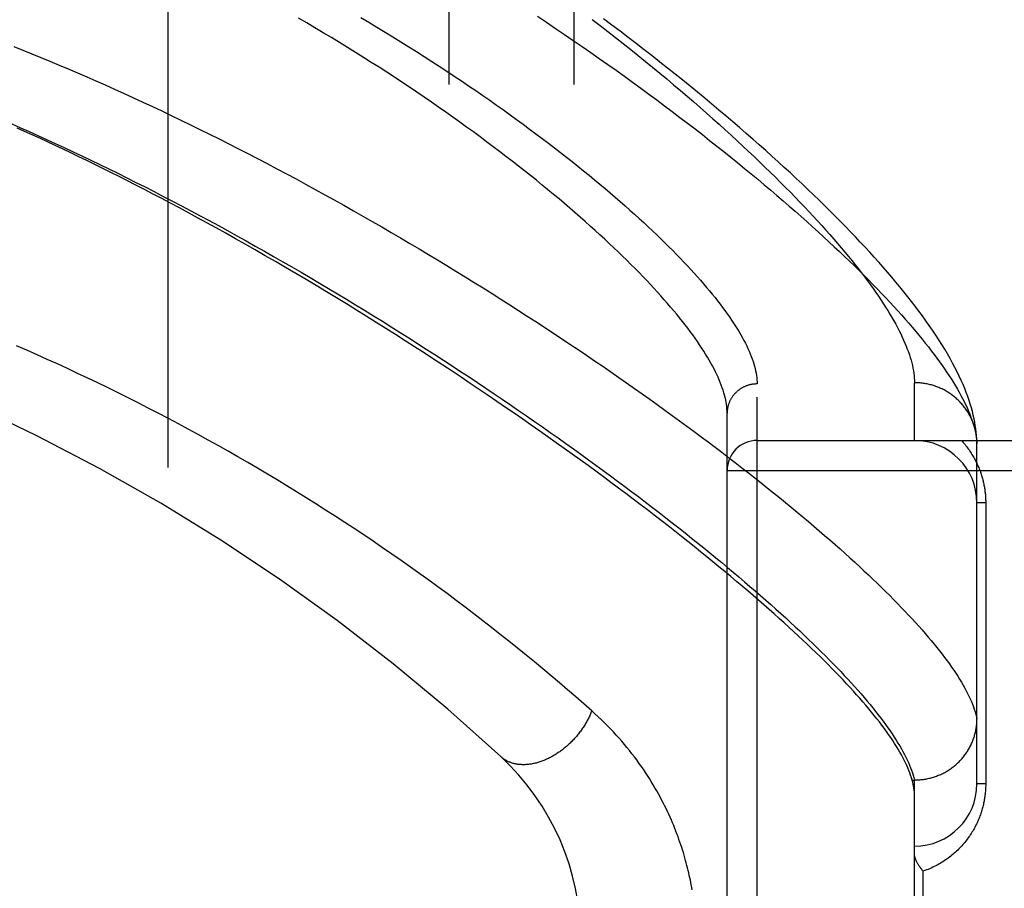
# Model space of a CAD drawing. Header units: inches. Extents: x 0 to 200, y 0 to 129.
# Tile 132 of 256: x 39.419 to 40.404, y 72.612 to 73.482. Entities that reach past the tile are written whole.
import ezdxf

# ---------------------------------------------------------------- set-up
doc = ezdxf.new("R2010")
doc.units = ezdxf.units.IN
doc.header["$LTSCALE"] = 11
doc.header["$MEASUREMENT"] = 0
doc.linetypes.add('HIDDEN', pattern=[0.2, 0.1, -0.1])
for name, color, linetype in [('DEFAULT_2', 8, 'HIDDEN'), ('LEFTHAND_DOOR_ASSEMBLY', 7, 'CONTINUOUS'), ('SUBPANEL', 7, 'CONTINUOUS')]:
    doc.layers.add(name, color=color, linetype=linetype)

msp = doc.modelspace()

# ---------------------------------------------------------------- linework, layer by layer
at = {"layer": 'DEFAULT_2', "color": 8, "linetype": 'HIDDEN'}
msp.add_line((39.5678, 35.6338), (39.5678, 92.7378), dxfattribs=at)
at = {"layer": 'LEFTHAND_DOOR_ASSEMBLY', "color": 8, "linetype": 'HIDDEN'}
for p, q in [((40.15705, 72.00423), (40.15705, 73.11737)), ((40.31455, 73.0608), (40.31455, 73.11861)), ((40.12705, 72.03362), (40.12705, 73.08798)), ((40.15705, 73.0608), (41.21905, 73.0608)), ((40.37705, 73.05742), (40.37701, 73.05982)), ((40.37705, 72.71705), (40.37705, 73.05742)), ((40.12705, 73.0308), (41.21905, 73.0308)), ((40.38584, 72.9983), (40.37705, 72.9983)), ((40.38584, 72.9983), (40.38584, 72.71705)), ((40.31218, 72.72083), (40.31455, 72.72083)), ((40.31455, 72.72083), (40.3157, 72.72084)), ((40.31455, 72.40078), (40.31455, 72.72083)), ((40.38584, 72.71705), (40.37705, 72.71705)), ((40.32334, 72.49205), (40.32334, 72.62955))]:
    msp.add_line(p, q, dxfattribs=at)
for points in [[(40.12705, 73.08798), (40.12701, 73.0901), (40.12689, 73.09226), (40.12669, 73.09446), (40.12641, 73.0967), (40.12605, 73.09898), (40.12561, 73.10131), (40.12509, 73.10367), (40.12448, 73.10608), (40.1238, 73.10853), (40.12303, 73.11102), (40.12218, 73.11356), (40.12125, 73.11613), (40.12024, 73.11875), (40.11915, 73.12141), (40.11797, 73.12412), (40.11671, 73.12686), (40.11536, 73.12965), (40.11393, 73.13248), (40.11242, 73.13535), (40.11083, 73.13827), (40.10915, 73.14123), (40.10738, 73.14423), (40.10553, 73.14727), (40.1036, 73.15036), (40.10158, 73.15348), (40.09947, 73.15666), (40.09728, 73.15987), (40.095, 73.16313), (40.09264, 73.16643), (40.09019, 73.16977), (40.08765, 73.17315), (40.08502, 73.17658), (40.0823, 73.18005), (40.0795, 73.18356), (40.07661, 73.18711), (40.07363, 73.19071), (40.07056, 73.19434), (40.06741, 73.19802), (40.06416, 73.20174), (40.06082, 73.2055), (40.05739, 73.2093), (40.05388, 73.21314), (40.05027, 73.21703), (40.04657, 73.22095), (40.04278, 73.22491), (40.0389, 73.22892), (40.03493, 73.23296), (40.03086, 73.23704), (40.02671, 73.24116), (40.02246, 73.24532), (40.01812, 73.24951), (40.01369, 73.25374), (40.00917, 73.25801), (40.00455, 73.26232), (39.99984, 73.26666), (39.99504, 73.27103), (39.99015, 73.27544), (39.98516, 73.27989), (39.98008, 73.28436), (39.97491, 73.28887), (39.96965, 73.29342), (39.96429, 73.29799), (39.95885, 73.30259), (39.95331, 73.30722), (39.94768, 73.31188), (39.94196, 73.31657), (39.93614, 73.32129), (39.93024, 73.32603), (39.92425, 73.33079), (39.91816, 73.33558), (39.91199, 73.34039), (39.90573, 73.34523), (39.89938, 73.35008), (39.89294, 73.35495), (39.88642, 73.35984), (39.87981, 73.36475), (39.87311, 73.36967), (39.86633, 73.3746), (39.85947, 73.37955), (39.85252, 73.38451), (39.84549, 73.38948), (39.83838, 73.39446), (39.83119, 73.39945), (39.82392, 73.40444), (39.81657, 73.40943), (39.80915, 73.41443), (39.80165, 73.41942), (39.79408, 73.42442), (39.78644, 73.42941), (39.77872, 73.4344), (39.77094, 73.43938), (39.76309, 73.44436), (39.75517, 73.44932), (39.74719, 73.45428), (39.73914, 73.45922), (39.73103, 73.46415), (39.72287, 73.46906), (39.71464, 73.47395), (39.70636, 73.47882), (39.69803, 73.48368)], [(39.76038, 73.48431), (39.76855, 73.47945), (39.77666, 73.47459), (39.7847, 73.46971), (39.79268, 73.46483), (39.80058, 73.45994), (39.80841, 73.45505), (39.81617, 73.45015), (39.82385, 73.44526), (39.83146, 73.44036), (39.83899, 73.43546), (39.84644, 73.43057), (39.85382, 73.42568), (39.86111, 73.4208), (39.86832, 73.41592), (39.87545, 73.41106), (39.8825, 73.4062), (39.88946, 73.40136), (39.89633, 73.39652), (39.90313, 73.39171), (39.90983, 73.3869), (39.91645, 73.38212), (39.92298, 73.37735), (39.92942, 73.3726), (39.93577, 73.36787), (39.94203, 73.36316), (39.94821, 73.35848), (39.95429, 73.35381), (39.96028, 73.34917), (39.96618, 73.34456), (39.97199, 73.33997), (39.97771, 73.33541), (39.98334, 73.33088), (39.98887, 73.32637), (39.99432, 73.32189), (39.99967, 73.31745), (40.00492, 73.31303), (40.01009, 73.30865), (40.01516, 73.30429), (40.02014, 73.29997), (40.02503, 73.29569), (40.02983, 73.29143), (40.03453, 73.28721), (40.03914, 73.28303), (40.04366, 73.27888), (40.04809, 73.27477), (40.05242, 73.27069), (40.05667, 73.26665), (40.06082, 73.26264), (40.06488, 73.25868), (40.06885, 73.25475), (40.07272, 73.25086), (40.07651, 73.24701), (40.08021, 73.24319), (40.08381, 73.23942), (40.08733, 73.23568), (40.09075, 73.23198), (40.09409, 73.22833), (40.09733, 73.22471), (40.10049, 73.22113), (40.10356, 73.21759), (40.10654, 73.2141), (40.10943, 73.21064), (40.11223, 73.20722), (40.11495, 73.20385), (40.11757, 73.20051), (40.12011, 73.19722), (40.12257, 73.19396), (40.12493, 73.19075), (40.12721, 73.18758), (40.12941, 73.18445), (40.13152, 73.18136), (40.13354, 73.17831), (40.13548, 73.1753), (40.13733, 73.17234), (40.13909, 73.16941), (40.14078, 73.16653), (40.14238, 73.16368), (40.14389, 73.16088), (40.14532, 73.15812), (40.14667, 73.1554), (40.14793, 73.15272), (40.14911, 73.15008), (40.15021, 73.14748), (40.15123, 73.14492), (40.15216, 73.14241), (40.15301, 73.13993), (40.15378, 73.1375), (40.15447, 73.1351), (40.15508, 73.13275), (40.1556, 73.13043), (40.15605, 73.12816), (40.15641, 73.12593), (40.15669, 73.12373), (40.15689, 73.12157), (40.15701, 73.11945), (40.15705, 73.11737)], [(39.93741, 73.48548), (39.94646, 73.47945), (39.95544, 73.47343), (39.96433, 73.4674), (39.97315, 73.46138), (39.98188, 73.45537), (39.99054, 73.44936), (39.9991, 73.44337), (40.00759, 73.43738), (40.01598, 73.43141), (40.02429, 73.42545), (40.03251, 73.4195), (40.04064, 73.41358), (40.04868, 73.40767), (40.05662, 73.40178), (40.06447, 73.39592), (40.07223, 73.39008), (40.0799, 73.38426), (40.08746, 73.37847), (40.09494, 73.37271), (40.10231, 73.36697), (40.10959, 73.36127), (40.11677, 73.35559), (40.12385, 73.34995), (40.13084, 73.34434), (40.13772, 73.33877), (40.14451, 73.33322), (40.1512, 73.32772), (40.15778, 73.32225), (40.16427, 73.31682), (40.17065, 73.31143), (40.17694, 73.30607), (40.18312, 73.30076), (40.18921, 73.29548), (40.19519, 73.29025), (40.20107, 73.28506), (40.20685, 73.27991), (40.21254, 73.2748), (40.21812, 73.26974), (40.2236, 73.26472), (40.22897, 73.25975), (40.23425, 73.25482), (40.23943, 73.24993), (40.24451, 73.24509), (40.24949, 73.2403), (40.25437, 73.23555), (40.25915, 73.23085), (40.26383, 73.2262), (40.26841, 73.22159), (40.27289, 73.21703), (40.27728, 73.21252), (40.28156, 73.20805), (40.28575, 73.20364), (40.28984, 73.19927), (40.29383, 73.19495), (40.29773, 73.19068), (40.30152, 73.18645), (40.30522, 73.18228), (40.30883, 73.17815), (40.31233, 73.17408), (40.31575, 73.17005), (40.31906, 73.16607), (40.32228, 73.16214), (40.32541, 73.15826), (40.32844, 73.15443), (40.33138, 73.15064), (40.33422, 73.14691), (40.33697, 73.14322), (40.33963, 73.13959), (40.34219, 73.136), (40.34466, 73.13246), (40.34703, 73.12897), (40.34932, 73.12553), (40.35151, 73.12214), (40.35361, 73.1188), (40.35562, 73.1155), (40.35753, 73.11226), (40.35936, 73.10906), (40.36109, 73.10591), (40.36274, 73.10281), (40.36429, 73.09976), (40.36576, 73.09676), (40.36713, 73.0938), (40.36841, 73.0909), (40.36961, 73.08804), (40.37072, 73.08523), (40.37173, 73.08246), (40.37266, 73.07975), (40.3735, 73.07708), (40.37425, 73.07446)], [(39.99215, 73.48232), (40.00002, 73.47625), (40.0078, 73.4702), (40.01549, 73.46417), (40.02308, 73.45817), (40.03058, 73.45219), (40.03798, 73.44623), (40.04528, 73.44031), (40.05248, 73.43441), (40.05958, 73.42855), (40.06659, 73.42271), (40.07349, 73.41691), (40.0803, 73.41114), (40.087, 73.40541), (40.09361, 73.39972), (40.10011, 73.39406), (40.10651, 73.38844), (40.11281, 73.38286), (40.11901, 73.37732), (40.12511, 73.37182), (40.13111, 73.36636), (40.137, 73.36094), (40.1428, 73.35557), (40.14849, 73.35024), (40.15408, 73.34496), (40.15957, 73.33972), (40.16496, 73.33452), (40.17025, 73.32938), (40.17543, 73.32427), (40.18052, 73.31922), (40.1855, 73.31422), (40.19039, 73.30926), (40.19517, 73.30435), (40.19986, 73.29949), (40.20445, 73.29467), (40.20893, 73.28991), (40.21332, 73.2852), (40.21761, 73.28054), (40.2218, 73.27592), (40.2259, 73.27136), (40.2299, 73.26685), (40.2338, 73.26239), (40.2376, 73.25797), (40.24131, 73.25361), (40.24492, 73.24931), (40.24843, 73.24505), (40.25185, 73.24084), (40.25517, 73.23669), (40.2584, 73.23258), (40.26154, 73.22853), (40.26458, 73.22453), (40.26753, 73.22058), (40.27038, 73.21668), (40.27315, 73.21283), (40.27582, 73.20904), (40.27839, 73.20529), (40.28088, 73.2016), (40.28327, 73.19796), (40.28558, 73.19436), (40.28779, 73.19082), (40.28991, 73.18733), (40.29195, 73.1839), (40.29389, 73.18051), (40.29575, 73.17717), (40.29751, 73.17389), (40.29919, 73.17065), (40.30077, 73.16747), (40.30227, 73.16433), (40.30368, 73.16125), (40.30501, 73.15821), (40.30625, 73.15523), (40.3074, 73.1523), (40.30846, 73.14941), (40.30944, 73.14658), (40.31033, 73.14379), (40.31113, 73.14105), (40.31185, 73.13837), (40.31249, 73.13573), (40.31304, 73.13314), (40.3135, 73.1306), (40.31388, 73.1281), (40.31418, 73.12566), (40.31439, 73.12326), (40.31451, 73.12091), (40.31455, 73.11861)], [(40.37701, 73.05982), (40.37685, 73.06278), (40.37662, 73.06586), (40.3763, 73.06904), (40.3759, 73.0723), (40.3754, 73.07564), (40.37481, 73.07905), (40.37413, 73.08254), (40.37334, 73.08609), (40.37245, 73.08971), (40.37145, 73.09339), (40.37035, 73.09713), (40.36913, 73.10093), (40.3678, 73.1048), (40.36636, 73.10874), (40.36479, 73.11275), (40.36311, 73.11682), (40.3613, 73.12097), (40.35936, 73.12519), (40.35728, 73.12948), (40.35508, 73.13384), (40.35274, 73.13829), (40.35026, 73.1428), (40.34765, 73.14739), (40.3449, 73.15205), (40.34202, 73.15675), (40.33903, 73.1615), (40.33592, 73.16628), (40.3327, 73.17108), (40.3294, 73.17589), (40.326, 73.1807), (40.32254, 73.1855), (40.31899, 73.1903), (40.31535, 73.19511), (40.31164, 73.19992), (40.30785, 73.20475), (40.30396, 73.2096), (40.29999, 73.21447), (40.29593, 73.21936), (40.29179, 73.22428), (40.28755, 73.22922), (40.28323, 73.23419), (40.27883, 73.23918), (40.27434, 73.24419), (40.26976, 73.24924), (40.26509, 73.25431), (40.26034, 73.25941), (40.2555, 73.26454), (40.25057, 73.2697), (40.24555, 73.27489), (40.24044, 73.28012), (40.23524, 73.28538), (40.22995, 73.29067), (40.22456, 73.296), (40.21909, 73.30136), (40.21352, 73.30675), (40.20786, 73.31218), (40.20211, 73.31764), (40.19627, 73.32313), (40.19034, 73.32866), (40.18431, 73.33422), (40.17819, 73.33982), (40.17197, 73.34545), (40.16566, 73.35111), (40.15926, 73.3568), (40.15276, 73.36253), (40.14617, 73.36829), (40.13949, 73.37409), (40.13271, 73.37991), (40.12584, 73.38576), (40.11887, 73.39165), (40.11181, 73.39756), (40.10466, 73.4035), (40.09742, 73.40947), (40.09008, 73.41546), (40.08265, 73.42148), (40.07512, 73.42752), (40.06751, 73.43359), (40.0598, 73.43968), (40.05201, 73.4458), (40.04412, 73.45193), (40.03614, 73.45808), (40.02808, 73.46426), (40.01992, 73.47044), (40.01168, 73.47664), (40.00335, 73.48286)], [(39.41328, 73.45514), (39.42225, 73.45158), (39.43126, 73.44796), (39.44032, 73.44427), (39.44941, 73.44052), (39.45855, 73.43671), (39.46773, 73.43283), (39.47694, 73.42889), (39.48619, 73.42489), (39.49548, 73.42082), (39.50481, 73.4167), (39.51416, 73.41251), (39.52355, 73.40827), (39.53296, 73.40396), (39.5424, 73.3996), (39.55186, 73.39518), (39.56136, 73.3907), (39.57087, 73.38617), (39.58041, 73.38158), (39.58996, 73.37693), (39.59953, 73.37223), (39.60912, 73.36748), (39.61871, 73.36268), (39.62832, 73.35783), (39.63793, 73.35293), (39.64755, 73.34799), (39.65717, 73.34299), (39.66679, 73.33796), (39.67641, 73.33288), (39.68603, 73.32776), (39.69563, 73.3226), (39.70523, 73.3174), (39.71482, 73.31216), (39.72439, 73.30689), (39.73395, 73.30158), (39.74349, 73.29624), (39.75302, 73.29087), (39.76251, 73.28548), (39.77198, 73.28005), (39.78142, 73.27461), (39.79083, 73.26914), (39.80021, 73.26364), (39.80955, 73.25813), (39.81886, 73.2526), (39.82812, 73.24705), (39.83735, 73.24149), (39.84654, 73.23591), (39.85569, 73.23032), (39.86478, 73.22472), (39.87383, 73.21911), (39.88283, 73.2135), (39.89177, 73.20787), (39.90066, 73.20225), (39.9095, 73.19662), (39.91827, 73.191), (39.92699, 73.18537), (39.93564, 73.17975), (39.94424, 73.17413), (39.95277, 73.16851), (39.96123, 73.16291), (39.96963, 73.15731), (39.97795, 73.15172), (39.98621, 73.14614), (39.9944, 73.14058), (40.00252, 73.13503), (40.01056, 73.12949), (40.01853, 73.12397), (40.02642, 73.11846), (40.03424, 73.11298), (40.04198, 73.10751), (40.04964, 73.10206), (40.05722, 73.09664), (40.06473, 73.09123), (40.07215, 73.08585), (40.07949, 73.0805), (40.08675, 73.07517), (40.09393, 73.06986), (40.10102, 73.06458), (40.10803, 73.05933), (40.11495, 73.05411), (40.12179, 73.04892), (40.12854, 73.04376), (40.13521, 73.03863), (40.14179, 73.03353), (40.14829, 73.02846), (40.15469, 73.02342), (40.16101, 73.01842), (40.16724, 73.01345), (40.17338, 73.00852), (40.17944, 73.00362), (40.1854, 72.99876), (40.19127, 72.99393), (40.19706, 72.98914), (40.20275, 72.98439), (40.20836, 72.97967), (40.21388, 72.97499), (40.2193, 72.97035), (40.22464, 72.96575), (40.22988, 72.96118), (40.23503, 72.95666), (40.24009, 72.95217), (40.24506, 72.94773), (40.24994, 72.94332), (40.25473, 72.93896), (40.25943, 72.93463), (40.26403, 72.93035), (40.26855, 72.92611), (40.27297, 72.92191), (40.2773, 72.91775), (40.28154, 72.91363), (40.28569, 72.90956), (40.28975, 72.90552), (40.29371, 72.90153), (40.29758, 72.89759), (40.30137, 72.89368), (40.30506, 72.88982), (40.30866, 72.886), (40.31217, 72.88222), (40.31558, 72.87848), (40.31891, 72.87479), (40.32214, 72.87115), (40.32529, 72.86754), (40.32834, 72.86398), (40.3313, 72.86046), (40.33417, 72.85699), (40.33695, 72.85356), (40.33964, 72.85017), (40.34224, 72.84683)], [(39.41119, 73.37772), (39.41982, 73.37393), (39.42849, 73.37008), (39.43721, 73.36617), (39.44597, 73.3622), (39.45477, 73.35816), (39.4636, 73.35407), (39.47247, 73.34992), (39.48138, 73.3457), (39.49032, 73.34143), (39.49929, 73.3371), (39.50829, 73.33271), (39.51732, 73.32826), (39.52638, 73.32376), (39.53547, 73.3192), (39.54457, 73.31459), (39.5537, 73.30993), (39.56284, 73.30521), (39.57201, 73.30044), (39.58118, 73.29563), (39.59037, 73.29076), (39.59957, 73.28585), (39.60877, 73.2809), (39.61798, 73.2759), (39.6272, 73.27085), (39.63641, 73.26577), (39.64562, 73.26065), (39.65483, 73.25549), (39.66403, 73.25029), (39.67323, 73.24505), (39.68241, 73.23979), (39.69158, 73.23449), (39.70074, 73.22916), (39.70987, 73.2238), (39.71899, 73.21842), (39.72808, 73.21301), (39.73714, 73.20758), (39.74618, 73.20213), (39.75519, 73.19665), (39.76417, 73.19116), (39.77312, 73.18565), (39.78203, 73.18013), (39.79091, 73.17459), (39.79975, 73.16903), (39.80855, 73.16347), (39.8173, 73.1579), (39.82601, 73.15232), (39.83467, 73.14674), (39.84329, 73.14115), (39.85186, 73.13556), (39.86037, 73.12997), (39.86883, 73.12438), (39.87723, 73.11879), (39.88557, 73.11321), (39.89386, 73.10763), (39.90209, 73.10205), (39.91026, 73.09649), (39.91836, 73.09093), (39.92641, 73.08538), (39.93438, 73.07985), (39.94229, 73.07433), (39.95013, 73.06882), (39.95791, 73.06332), (39.96561, 73.05785), (39.97325, 73.05238), (39.98081, 73.04694), (39.9883, 73.04152), (39.99572, 73.03612), (40.00306, 73.03074), (40.01032, 73.02538), (40.01751, 73.02004), (40.02463, 73.01473), (40.03166, 73.00945), (40.03862, 73.00419), (40.0455, 72.99895), (40.0523, 72.99375), (40.05902, 72.98857), (40.06566, 72.98342), (40.07222, 72.9783), (40.07869, 72.97321), (40.08509, 72.96815), (40.0914, 72.96313), (40.09762, 72.95813), (40.10377, 72.95317), (40.10983, 72.94825), (40.1158, 72.94335), (40.12169, 72.9385), (40.1275, 72.93367), (40.13322, 72.92888), (40.13885, 72.92413), (40.1444, 72.91941), (40.14986, 72.91473), (40.15524, 72.91009), (40.16053, 72.90549), (40.16573, 72.90092), (40.17084, 72.89639), (40.17587, 72.8919), (40.18081, 72.88745), (40.18566, 72.88304), (40.19043, 72.87867), (40.1951, 72.87434), (40.19969, 72.87005), (40.20419, 72.8658), (40.20861, 72.86159), (40.21293, 72.85742), (40.21717, 72.85329), (40.22131, 72.8492), (40.22537, 72.84516), (40.22934, 72.84115), (40.23322, 72.83719), (40.23702, 72.83327), (40.24072, 72.82939), (40.24434, 72.82555), (40.24787, 72.82176), (40.25131, 72.81801), (40.25465, 72.8143), (40.25792, 72.81064), (40.26109, 72.80701), (40.26417, 72.80343), (40.26717, 72.79989), (40.27007, 72.7964), (40.27289, 72.79295), (40.27562, 72.78954), (40.27826, 72.78618), (40.28081, 72.78286), (40.28327, 72.77958), (40.28564, 72.77635), (40.28793, 72.77316), (40.29012, 72.77001), (40.29223, 72.76691), (40.29425, 72.76385), (40.29618, 72.76084), (40.29802, 72.75786), (40.29978, 72.75494), (40.30144, 72.75205), (40.30302, 72.74921), (40.30451, 72.74641), (40.30591, 72.74366), (40.30722, 72.74095), (40.30844, 72.73828), (40.30958, 72.73566), (40.31063, 72.73308), (40.31159, 72.73054)], [(40.31218, 72.72083), (40.3115, 72.72316), (40.31073, 72.72554), (40.30987, 72.72795), (40.30893, 72.73042), (40.3079, 72.73292), (40.30678, 72.73547), (40.30557, 72.73806), (40.30428, 72.7407), (40.3029, 72.74338), (40.30143, 72.7461), (40.29987, 72.74886), (40.29823, 72.75167), (40.29649, 72.75453), (40.29467, 72.75742), (40.29276, 72.76037), (40.29077, 72.76335), (40.28868, 72.76638), (40.2865, 72.76946), (40.28424, 72.77258), (40.28189, 72.77574), (40.27944, 72.77895), (40.27691, 72.7822), (40.27429, 72.7855), (40.27158, 72.78884), (40.26878, 72.79223), (40.26589, 72.79567), (40.26291, 72.79915), (40.25984, 72.80267), (40.25667, 72.80624), (40.25342, 72.80985), (40.25008, 72.81351), (40.24664, 72.81722), (40.24312, 72.82097), (40.2395, 72.82476), (40.23579, 72.8286), (40.23199, 72.83249), (40.2281, 72.83642), (40.22412, 72.8404), (40.22004, 72.84442), (40.21587, 72.84849), (40.21161, 72.85261), (40.20726, 72.85677), (40.20281, 72.86097), (40.19827, 72.86522), (40.19364, 72.86952), (40.18891, 72.87386), (40.18409, 72.87825), (40.17918, 72.88268), (40.17417, 72.88715), (40.16907, 72.89167), (40.16388, 72.89624), (40.15859, 72.90085), (40.15321, 72.90551), (40.14773, 72.91021), (40.14216, 72.91495), (40.1365, 72.91974), (40.13073, 72.92457), (40.12488, 72.92944), (40.11893, 72.93436), (40.11288, 72.93932), (40.10674, 72.94433), (40.10051, 72.94938), (40.09418, 72.95447), (40.08776, 72.9596), (40.08124, 72.96477), (40.07462, 72.96998), (40.06791, 72.97524), (40.06111, 72.98053), (40.05421, 72.98586), (40.04722, 72.99124), (40.04013, 72.99665), (40.03294, 73.0021), (40.02567, 73.00759), (40.0183, 73.01311), (40.01083, 73.01867), (40.00328, 73.02427), (39.99562, 73.0299), (39.98788, 73.03557), (39.98004, 73.04127), (39.97212, 73.047), (39.96409, 73.05276), (39.95598, 73.05856), (39.94778, 73.06438), (39.93949, 73.07024), (39.93111, 73.07612), (39.92263, 73.08202), (39.91408, 73.08796), (39.90543, 73.09391), (39.8967, 73.09989), (39.88787, 73.10589), (39.87897, 73.11192), (39.86998, 73.11796), (39.86091, 73.12402), (39.85176, 73.13009), (39.84253, 73.13618), (39.83322, 73.14228), (39.82383, 73.14839), (39.81436, 73.15451), (39.80481, 73.16064), (39.7952, 73.16678), (39.78551, 73.17292), (39.77575, 73.17906), (39.76593, 73.18519), (39.75605, 73.19133), (39.7461, 73.19746), (39.73608, 73.20358), (39.726, 73.2097), (39.71587, 73.2158), (39.70567, 73.2219), (39.69545, 73.22796), (39.68522, 73.23398), (39.67502, 73.23993), (39.66487, 73.24581), (39.65481, 73.25159), (39.64485, 73.25726), (39.63501, 73.26282), (39.62531, 73.26825), (39.61576, 73.27356), (39.60636, 73.27874), (39.5971, 73.2838), (39.58797, 73.28874), (39.57897, 73.29359), (39.57007, 73.29833), (39.56128, 73.30298), (39.55258, 73.30754), (39.54396, 73.31202), (39.53543, 73.31642), (39.52698, 73.32073), (39.51866, 73.32495), (39.51042, 73.32909), (39.50228, 73.33314), (39.49421, 73.33713), (39.4862, 73.34105), (39.47824, 73.3449), (39.47034, 73.3487), (39.4625, 73.35244), (39.4547, 73.35611), (39.44696, 73.35973), (39.43926, 73.3633), (39.43162, 73.3668), (39.42404, 73.37025), (39.4165, 73.37363)], [(39.99153, 72.79011), (39.98355, 72.79714), (39.97551, 72.80416), (39.96741, 72.81115), (39.95926, 72.81812), (39.95101, 72.82509), (39.9427, 72.83206), (39.93431, 72.83901), (39.92584, 72.84595), (39.91731, 72.85287), (39.90871, 72.85978), (39.90004, 72.86666), (39.89131, 72.87353), (39.88252, 72.88036), (39.87367, 72.88717), (39.86476, 72.89396), (39.85579, 72.90071), (39.84677, 72.90743), (39.83769, 72.91411), (39.82856, 72.92076), (39.81939, 72.92738), (39.81016, 72.93395), (39.80089, 72.94048), (39.79157, 72.94698), (39.78221, 72.95343), (39.77281, 72.95983), (39.76337, 72.96619), (39.75388, 72.97251), (39.74436, 72.97877), (39.73481, 72.98499), (39.72521, 72.99117), (39.71559, 72.99729), (39.70593, 73.00336), (39.69623, 73.00938), (39.68651, 73.01535), (39.67676, 73.02127), (39.66698, 73.02713), (39.65718, 73.03294), (39.64735, 73.0387), (39.63749, 73.0444), (39.62761, 73.05004), (39.61771, 73.05563), (39.60778, 73.06117), (39.59783, 73.06665), (39.58787, 73.07207), (39.57788, 73.07744), (39.56787, 73.08275), (39.55785, 73.08801), (39.54781, 73.0932), (39.53775, 73.09834), (39.52768, 73.10343), (39.5176, 73.10845), (39.5075, 73.11342), (39.49738, 73.11833), (39.48726, 73.12318), (39.47712, 73.12797), (39.46697, 73.13271), (39.45681, 73.13739), (39.44663, 73.14201), (39.43645, 73.14657), (39.42626, 73.15108), (39.41606, 73.15553)], [(40.15705, 73.11737), (40.1564, 73.11736), (40.15575, 73.11734), (40.15509, 73.11731), (40.15444, 73.11726), (40.15379, 73.1172), (40.15314, 73.11712), (40.15249, 73.11703), (40.15184, 73.11693), (40.1512, 73.11681), (40.15056, 73.11668), (40.14992, 73.11653), (40.14929, 73.11637), (40.14866, 73.1162), (40.14803, 73.11601), (40.14741, 73.11581), (40.14679, 73.1156), (40.14618, 73.11537), (40.14557, 73.11513), (40.14497, 73.11488), (40.14438, 73.11462), (40.14379, 73.11434), (40.1432, 73.11405), (40.14262, 73.11375), (40.14205, 73.11343), (40.14149, 73.11311), (40.14093, 73.11277), (40.14039, 73.11242), (40.13985, 73.11206), (40.13931, 73.11168), (40.13879, 73.1113), (40.13828, 73.1109), (40.13777, 73.1105), (40.13727, 73.11008), (40.13679, 73.10965), (40.13631, 73.10921), (40.13584, 73.10876), (40.13538, 73.10831), (40.13494, 73.10784), (40.1345, 73.10736), (40.13407, 73.10687), (40.13366, 73.10638), (40.13325, 73.10587), (40.13286, 73.10536), (40.13248, 73.10484), (40.13211, 73.10431), (40.13175, 73.10377), (40.13141, 73.10323), (40.13107, 73.10268), (40.13075, 73.10212), (40.13044, 73.10155), (40.13015, 73.10098), (40.12986, 73.1004), (40.12959, 73.09982), (40.12934, 73.09923), (40.12909, 73.09863), (40.12886, 73.09803), (40.12865, 73.09743), (40.12844, 73.09682), (40.12825, 73.09621), (40.12808, 73.09559), (40.12791, 73.09497), (40.12776, 73.09434), (40.12763, 73.09372), (40.12751, 73.09309), (40.1274, 73.09245), (40.12731, 73.09182), (40.12723, 73.09118), (40.12717, 73.09054), (40.12712, 73.08991), (40.12708, 73.08927), (40.12706, 73.08862), (40.12705, 73.08798)], [(40.37696, 73.06077), (40.37689, 73.06188), (40.37679, 73.063), (40.37668, 73.06411), (40.37654, 73.06522), (40.37639, 73.06633), (40.37621, 73.06743), (40.37601, 73.06853), (40.3758, 73.06963), (40.37556, 73.07072), (40.3753, 73.07181), (40.37502, 73.0729), (40.37472, 73.07397), (40.3744, 73.07505), (40.37406, 73.07612), (40.37371, 73.07718), (40.37333, 73.07823), (40.37293, 73.07928), (40.37251, 73.08032), (40.37208, 73.08135), (40.37162, 73.08238), (40.37114, 73.08339), (40.37065, 73.0844), (40.37014, 73.0854), (40.36961, 73.08639), (40.36906, 73.08737), (40.36849, 73.08834), (40.3679, 73.0893), (40.3673, 73.09025), (40.36668, 73.09118), (40.36604, 73.09211), (40.36538, 73.09303), (40.36471, 73.09393), (40.36402, 73.09482), (40.36332, 73.0957), (40.36259, 73.09656), (40.36186, 73.09742), (40.3611, 73.09826), (40.36033, 73.09908), (40.35955, 73.09989), (40.35875, 73.10069), (40.35793, 73.10147), (40.3571, 73.10224), (40.35626, 73.103), (40.3554, 73.10373), (40.35453, 73.10446), (40.35365, 73.10516), (40.35275, 73.10585), (40.35184, 73.10653), (40.35092, 73.10719), (40.34999, 73.10783), (40.34904, 73.10846), (40.34808, 73.10906), (40.34711, 73.10965), (40.34613, 73.11023), (40.34514, 73.11078), (40.34414, 73.11132), (40.34313, 73.11184), (40.34211, 73.11234), (40.34108, 73.11283), (40.34004, 73.11329), (40.339, 73.11374), (40.33794, 73.11417), (40.33688, 73.11458), (40.33581, 73.11497), (40.33473, 73.11534), (40.33365, 73.11569), (40.33256, 73.11602), (40.33146, 73.11633), (40.33036, 73.11662), (40.32926, 73.1169), (40.32814, 73.11715), (40.32703, 73.11738), (40.32591, 73.1176), (40.32478, 73.11779), (40.32365, 73.11796), (40.32252, 73.11812), (40.32139, 73.11825), (40.32025, 73.11836), (40.31912, 73.11845), (40.31798, 73.11852), (40.31684, 73.11857), (40.3157, 73.1186), (40.31455, 73.11861)], [(40.37425, 73.07446), (40.37491, 73.07188), (40.37549, 73.06935), (40.37598, 73.06687), (40.37638, 73.06444), (40.37669, 73.06205), (40.37692, 73.05971), (40.37705, 73.05742)], [(40.36153, 73.0608), (40.36247, 73.05976), (40.36338, 73.05872), (40.36428, 73.05767), (40.36515, 73.05661), (40.366, 73.05555), (40.36682, 73.05448), (40.36763, 73.05341), (40.36842, 73.05233), (40.36919, 73.05125), (40.36993, 73.05017), (40.37066, 73.04908), (40.37137, 73.04798), (40.37205, 73.04689), (40.37272, 73.04579), (40.37337, 73.04469), (40.374, 73.04358), (40.37461, 73.04248), (40.3752, 73.04137), (40.37578, 73.04026), (40.37633, 73.03914), (40.37687, 73.03803), (40.37739, 73.03692), (40.3779, 73.0358), (40.37838, 73.03469), (40.37885, 73.03357), (40.3793, 73.03246), (40.37974, 73.03135), (40.38015, 73.03024), (40.38055, 73.02913), (40.38093, 73.02803), (40.3813, 73.02693), (40.38165, 73.02583), (40.38198, 73.02474), (40.3823, 73.02365), (40.3826, 73.02256), (40.38289, 73.02148), (40.38316, 73.02041), (40.38342, 73.01934), (40.38366, 73.01827), (40.38389, 73.0172), (40.3841, 73.01614), (40.38431, 73.01508), (40.3845, 73.01402), (40.38467, 73.01296), (40.38483, 73.01191), (40.38498, 73.01086), (40.38512, 73.00981), (40.38525, 73.00876), (40.38536, 73.00772), (40.38546, 73.00667), (40.38555, 73.00563), (40.38563, 73.00459), (40.38569, 73.00356), (40.38574, 73.00252), (40.38579, 73.00147), (40.38582, 73.00042), (40.38583, 72.99937), (40.38584, 72.9983)], [(40.34224, 72.84683), (40.34474, 72.84353), (40.34716, 72.84027), (40.34948, 72.83706), (40.35172, 72.8339), (40.35386, 72.83077), (40.35591, 72.82769), (40.35788, 72.82466), (40.35975, 72.82166), (40.36153, 72.81872), (40.36322, 72.81581), (40.36482, 72.81295), (40.36634, 72.81013), (40.36776, 72.80736), (40.36909, 72.80463), (40.37033, 72.80195), (40.37149, 72.7993), (40.37255, 72.79671), (40.37352, 72.79415), (40.37441, 72.79164), (40.3752, 72.78917), (40.37591, 72.78675), (40.37653, 72.78436), (40.37705, 72.78203)], [(39.99153, 72.79011), (39.99116, 72.78912), (39.99077, 72.78813), (39.99037, 72.78714), (39.98994, 72.78616), (39.98951, 72.78517), (39.98905, 72.78419), (39.98859, 72.78321), (39.9881, 72.78223), (39.9876, 72.78125), (39.98709, 72.78028), (39.98656, 72.77931), (39.98602, 72.77834), (39.98546, 72.77738), (39.98489, 72.77642), (39.9843, 72.77547), (39.98371, 72.77452), (39.98309, 72.77357), (39.98247, 72.77264), (39.98183, 72.7717), (39.98117, 72.77078), (39.98051, 72.76986), (39.97983, 72.76895), (39.97914, 72.76804), (39.97844, 72.76714), (39.97772, 72.76625), (39.977, 72.76537), (39.97626, 72.76449), (39.97551, 72.76363), (39.97475, 72.76277), (39.97398, 72.76192), (39.9732, 72.76109), (39.97241, 72.76026), (39.97161, 72.75944), (39.9708, 72.75863), (39.96998, 72.75783), (39.96915, 72.75705), (39.96832, 72.75627), (39.96747, 72.75551), (39.96662, 72.75476), (39.96576, 72.75401), (39.96489, 72.75329), (39.96401, 72.75257), (39.96313, 72.75187), (39.96224, 72.75118), (39.96134, 72.7505), (39.96044, 72.74983), (39.95953, 72.74918), (39.95861, 72.74855), (39.95769, 72.74792), (39.95677, 72.74731), (39.95584, 72.74672), (39.95491, 72.74614), (39.95397, 72.74557), (39.95303, 72.74502), (39.95209, 72.74449), (39.95114, 72.74397), (39.95019, 72.74346), (39.94924, 72.74297), (39.94828, 72.7425), (39.94733, 72.74204), (39.94637, 72.7416), (39.94541, 72.74118), (39.94445, 72.74077), (39.94349, 72.74038), (39.94253, 72.74), (39.94157, 72.73965), (39.94061, 72.73931), (39.93966, 72.73898), (39.9387, 72.73867), (39.93774, 72.73838), (39.93679, 72.73811), (39.93584, 72.73786), (39.93489, 72.73762), (39.93394, 72.7374), (39.933, 72.7372), (39.93206, 72.73701), (39.93112, 72.73685), (39.93019, 72.7367), (39.92926, 72.73657), (39.92834, 72.73646), (39.92742, 72.73636), (39.9265, 72.73629), (39.9256, 72.73623), (39.9247, 72.73619), (39.9238, 72.73616), (39.92291, 72.73616), (39.92203, 72.73617), (39.92115, 72.73621), (39.92028, 72.73626), (39.91942, 72.73632), (39.91857, 72.73641), (39.91773, 72.73652), (39.91689, 72.73664), (39.91607, 72.73678), (39.91525, 72.73694), (39.91444, 72.73711), (39.91364, 72.73731), (39.91285, 72.73752), (39.91207, 72.73775), (39.9113, 72.73799), (39.91055, 72.73826), (39.9098, 72.73854), (39.90906, 72.73884), (39.90834, 72.73915), (39.90763, 72.73949), (39.90693, 72.73984), (39.90624, 72.7402), (39.90556, 72.74059), (39.9049, 72.74099), (39.90425, 72.74141), (39.90361, 72.74184), (39.90299, 72.74229), (39.90238, 72.74275), (39.90178, 72.74324), (39.9012, 72.74373), (39.90063, 72.74425)], [(40.09204, 72.611), (40.09163, 72.61336), (40.0912, 72.61573), (40.09074, 72.61812), (40.09026, 72.62052), (40.08976, 72.62294), (40.08923, 72.62538), (40.08868, 72.62783), (40.0881, 72.63031), (40.08749, 72.6328), (40.08686, 72.63531), (40.0862, 72.63784), (40.08551, 72.64039), (40.08479, 72.64296), (40.08404, 72.64555), (40.08326, 72.64815), (40.08245, 72.65076), (40.08161, 72.6534), (40.08074, 72.65605), (40.07983, 72.65872), (40.07889, 72.66141), (40.07791, 72.66412), (40.07689, 72.66685), (40.07584, 72.6696), (40.07475, 72.67236), (40.07362, 72.67515), (40.07245, 72.67796), (40.07124, 72.68078), (40.06999, 72.68362), (40.06869, 72.68649), (40.06735, 72.68937), (40.06596, 72.69227), (40.06453, 72.69519), (40.06304, 72.69813), (40.06151, 72.70109), (40.05993, 72.70406), (40.05829, 72.70706), (40.0566, 72.71007), (40.05486, 72.71309), (40.05306, 72.71613), (40.05121, 72.71918), (40.0493, 72.72225), (40.04733, 72.72533), (40.0453, 72.72842), (40.04322, 72.73152), (40.04107, 72.73463), (40.03886, 72.73775), (40.03659, 72.74087), (40.03425, 72.744), (40.03185, 72.74713), (40.02939, 72.75026), (40.02686, 72.75339), (40.02427, 72.75652), (40.02162, 72.75964), (40.0189, 72.76275), (40.01611, 72.76585), (40.01326, 72.76895), (40.01035, 72.77203), (40.00737, 72.77509), (40.00433, 72.77814), (40.00123, 72.78116), (39.99806, 72.78417), (39.99483, 72.78715), (39.99153, 72.79011)], [(40.3157, 72.72084), (40.31682, 72.72087), (40.31795, 72.72092), (40.31908, 72.72099), (40.3202, 72.72108), (40.32132, 72.72119), (40.32244, 72.72132), (40.32356, 72.72147), (40.32468, 72.72164), (40.32579, 72.72182), (40.3269, 72.72203), (40.328, 72.72226), (40.3291, 72.72251), (40.3302, 72.72278), (40.33128, 72.72306), (40.33237, 72.72337), (40.33345, 72.72369), (40.33452, 72.72403), (40.33559, 72.7244), (40.33664, 72.72478), (40.3377, 72.72518), (40.33874, 72.7256), (40.33978, 72.72603), (40.34081, 72.72649), (40.34183, 72.72696), (40.34284, 72.72745), (40.34384, 72.72796), (40.34483, 72.72849), (40.34581, 72.72903), (40.34678, 72.72959), (40.34774, 72.73017), (40.3487, 72.73077), (40.34963, 72.73138), (40.35056, 72.73201), (40.35148, 72.73265), (40.35238, 72.73331), (40.35328, 72.73399), (40.35415, 72.73468), (40.35502, 72.73539), (40.35587, 72.73611), (40.35671, 72.73685), (40.35754, 72.7376), (40.35835, 72.73837), (40.35915, 72.73915), (40.35993, 72.73994), (40.3607, 72.74075), (40.36145, 72.74158), (40.36219, 72.74241), (40.36292, 72.74326), (40.36362, 72.74412), (40.36431, 72.74499), (40.36499, 72.74588), (40.36565, 72.74678), (40.36629, 72.74769), (40.36691, 72.74861), (40.36752, 72.74954), (40.36811, 72.75048), (40.36868, 72.75143), (40.36924, 72.75239), (40.36978, 72.75336), (40.37029, 72.75434), (40.3708, 72.75533), (40.37128, 72.75633), (40.37174, 72.75734), (40.37219, 72.75835), (40.37262, 72.75938), (40.37302, 72.76041), (40.37341, 72.76144), (40.37378, 72.76249), (40.37413, 72.76354), (40.37446, 72.76459), (40.37478, 72.76566), (40.37507, 72.76672), (40.37534, 72.7678), (40.37559, 72.76887), (40.37583, 72.76995), (40.37604, 72.77104), (40.37623, 72.77213), (40.3764, 72.77322), (40.37656, 72.77431), (40.37669, 72.77541), (40.3768, 72.77651), (40.37689, 72.77761), (40.37696, 72.77871), (40.37701, 72.77982), (40.37704, 72.78092), (40.37705, 72.78203)], [(40.31159, 72.73054), (40.31246, 72.72805), (40.31325, 72.7256), (40.31394, 72.72319), (40.31455, 72.72083)], [(40.31455, 72.70485), (40.31452, 72.70672), (40.31441, 72.70863), (40.31422, 72.71057), (40.31396, 72.71255), (40.31363, 72.71457), (40.31322, 72.71662), (40.31274, 72.7187), (40.31218, 72.72083)], [(40.38584, 72.71705), (40.38583, 72.71597), (40.38582, 72.7149), (40.38578, 72.71383), (40.38574, 72.71276), (40.38569, 72.71169), (40.38562, 72.71062), (40.38553, 72.70954), (40.38544, 72.70846), (40.38533, 72.70737), (40.38521, 72.70629), (40.38508, 72.7052), (40.38493, 72.70411), (40.38477, 72.70301), (40.38459, 72.70192), (40.3844, 72.70082), (40.3842, 72.69971), (40.38398, 72.6986), (40.38375, 72.69749), (40.3835, 72.69637), (40.38323, 72.69524), (40.38295, 72.69412), (40.38265, 72.69298), (40.38234, 72.69184), (40.38201, 72.6907), (40.38166, 72.68955), (40.38129, 72.68839), (40.3809, 72.68723), (40.3805, 72.68607), (40.38007, 72.68491), (40.37963, 72.68374), (40.37917, 72.68257), (40.37869, 72.68139), (40.37819, 72.68022), (40.37767, 72.67905), (40.37714, 72.67788), (40.37658, 72.67671), (40.376, 72.67554), (40.3754, 72.67437), (40.37479, 72.6732), (40.37415, 72.67204), (40.37349, 72.67088), (40.37281, 72.66972), (40.37211, 72.66856), (40.37139, 72.6674), (40.37064, 72.66625), (40.36988, 72.6651), (40.36909, 72.66396), (40.36827, 72.66282), (40.36744, 72.66168), (40.36658, 72.66055), (40.3657, 72.65943), (40.3648, 72.65831), (40.36387, 72.6572), (40.36292, 72.6561), (40.36194, 72.655), (40.36094, 72.65391), (40.35991, 72.65283), (40.35887, 72.65176), (40.35779, 72.6507), (40.3567, 72.64965), (40.35557, 72.64862), (40.35443, 72.64759), (40.35326, 72.64658), (40.35206, 72.64558), (40.35084, 72.64459), (40.3496, 72.64362), (40.34833, 72.64267), (40.34703, 72.64173), (40.34572, 72.64081), (40.34438, 72.63991), (40.34301, 72.63902), (40.34163, 72.63816), (40.34022, 72.63731), (40.33879, 72.63649), (40.33733, 72.63568), (40.33586, 72.6349), (40.33436, 72.63414), (40.33284, 72.63341), (40.33131, 72.6327), (40.32975, 72.63202), (40.32817, 72.63136), (40.32658, 72.63073), (40.32497, 72.63013), (40.32334, 72.62955)], [(40.32334, 72.62955), (40.32284, 72.63011), (40.32236, 72.63068), (40.32188, 72.63124), (40.32142, 72.63181), (40.32097, 72.63238), (40.32054, 72.63295), (40.32012, 72.63351), (40.31971, 72.63408), (40.31931, 72.63465), (40.31894, 72.63521), (40.31857, 72.63578), (40.31822, 72.63634), (40.31789, 72.6369), (40.31757, 72.63745), (40.31727, 72.638), (40.31698, 72.63855), (40.31671, 72.63909), (40.31646, 72.63962), (40.31622, 72.64015), (40.316, 72.64068), (40.3158, 72.6412), (40.31561, 72.64171), (40.31543, 72.64221), (40.31528, 72.6427), (40.31514, 72.64319), (40.31501, 72.64367), (40.3149, 72.64414), (40.31481, 72.6446), (40.31473, 72.64505), (40.31467, 72.64549), (40.31462, 72.64592), (40.31458, 72.64634), (40.31456, 72.64675), (40.31455, 72.64715)]]:
    msp.add_lwpolyline(points, dxfattribs=at)
for centre, radius, start, end in [((38.54185, 71.27669), 2, 47.20408, 79.66582), ((40.15705, 73.0308), 0.03, 90, 180), ((40.31455, 72.9983), 0.0625, 0, 90), ((39.73078, 72.5608), 0.25, 312.79592, 47.20408), ((40.31455, 72.71705), 0.0625, 270, 360)]:
    msp.add_arc(centre, radius, start, end, dxfattribs=at)
at = {"layer": 'SUBPANEL', "color": 8, "linetype": 'HIDDEN'}
for p, q in [((39.84905, 38.21705), (39.84905, 90.15455)), ((39.97405, 38.21705), (39.97405, 90.15455))]:
    msp.add_line(p, q, dxfattribs=at)

doc.saveas('drawing.dxf')
